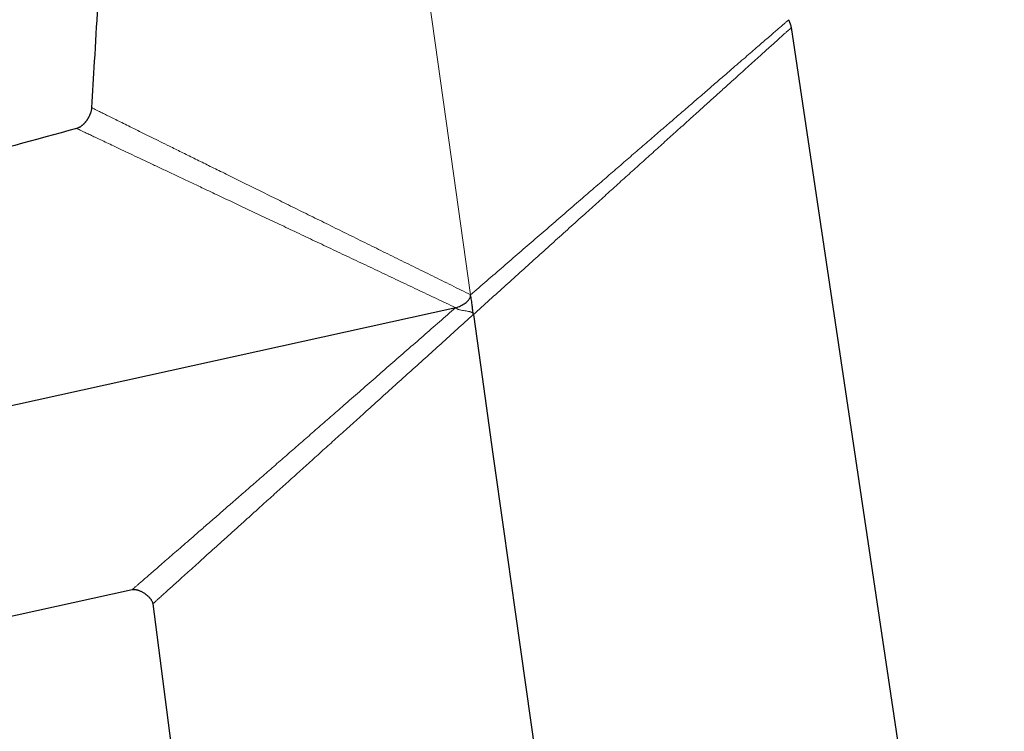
# Model space of a CAD drawing. Header units: millimetres. Extents: x 8 to 549, y 12 to 450.
# Tile 13 of 171: x 99 to 173, y 343 to 396. Entities that reach past the tile are written whole.
import ezdxf

# ---------------------------------------------------------------- set-up
doc = ezdxf.new("R2010")
doc.units = ezdxf.units.MM

msp = doc.modelspace()

# ---------------------------------------------------------------- linework, layer by layer
at = {"color": 7, "linetype": 'Continuous', "lineweight": 30}
for p, q in [((173.442, 288.479), (157.45, 395.8)), ((64.076, 343.873), (107.942, 353.551)), ((109.481, 352.473), (117.827, 288.313))]:
    msp.add_line(p, q, dxfattribs=at)
at = {"color": 252, "linetype": 'Continuous', "lineweight": 0, "flags": 128}
msp.add_lwpolyline([(133.352, 375.712), (131.519, 388.76), (129.836, 400.75)], dxfattribs=at)
at = {"color": 7, "linetype": 'Continuous', "lineweight": 30, "flags": 128}
for points in [[(46.393, 355.814), (89.309, 365.279), (132.234, 374.743)], [(133.559, 374.226), (134.216, 369.555), (135.034, 363.731), (135.853, 357.907), (136.676, 352.058), (137.499, 346.21), (138.196, 341.256)]]:
    msp.add_lwpolyline(points, dxfattribs=at)
at = {"color": 7, "linetype": 'Continuous', "lineweight": 30}
for points, knots in [([(105.327, 397.393), (105.247, 396.013), (105.099, 393.474), (104.952, 390.935), (104.885, 389.777)], [0, 0, 0, 0, 0.543592, 1, 1, 1, 1]), ([(157.449, 395.801), (157.445, 395.825), (157.437, 395.873), (157.42, 395.941), (157.401, 396.007), (157.38, 396.069), (157.356, 396.134), (157.33, 396.2), (157.303, 396.267), (157.278, 396.332), (157.262, 396.374), (157.254, 396.394)], [0, 0, 0, 0, 0.117231, 0.23006, 0.338984, 0.444243, 0.545915, 0.667929, 0.784221, 0.894766, 1, 1, 1, 1]), ([(104.885, 389.777), (104.883, 389.747), (104.878, 389.688), (104.863, 389.6), (104.843, 389.515), (104.819, 389.432), (104.793, 389.353), (104.765, 389.279), (104.735, 389.209), (104.703, 389.141), (104.671, 389.076), (104.637, 389.014), (104.605, 388.96), (104.575, 388.911), (104.546, 388.867), (104.52, 388.827), (104.492, 388.789), (104.465, 388.752), (104.438, 388.717), (104.416, 388.69), (104.4, 388.671), (104.39, 388.658), (104.379, 388.646), (104.369, 388.635), (104.359, 388.623), (104.345, 388.608), (104.327, 388.587), (104.303, 388.562), (104.274, 388.532), (104.239, 388.499), (104.199, 388.463), (104.154, 388.424), (104.102, 388.384), (104.045, 388.343), (103.988, 388.307), (103.932, 388.276), (103.878, 388.251), (103.821, 388.228), (103.781, 388.216), (103.761, 388.21)], [0, 0, 0, 0, 0.044182, 0.088224, 0.131679, 0.174141, 0.215256, 0.25472, 0.292285, 0.327749, 0.365504, 0.400131, 0.431509, 0.459594, 0.485244, 0.50882, 0.530309, 0.555241, 0.576687, 0.596662, 0.605075, 0.613862, 0.621809, 0.62887, 0.6358, 0.645191, 0.659085, 0.676349, 0.696902, 0.720636, 0.747407, 0.777037, 0.809304, 0.843945, 0.880656, 0.909353, 0.938889, 0.969138, 1, 1, 1, 1]), ([(103.762, 388.21), (97.555, 386.524), (84.97, 383.106), (66.008, 377.957), (47.203, 372.849), (34.775, 369.474), (28.725, 367.831)], [0, 0, 0, 0, 0.248165, 0.503134, 0.758103, 1, 1, 1, 1]), ([(132.235, 374.738), (132.298, 374.756), (132.424, 374.792), (132.604, 374.873), (132.777, 374.967), (132.941, 375.076), (133.094, 375.201), (133.207, 375.321), (133.282, 375.43), (133.326, 375.518), (133.356, 375.614), (133.353, 375.68), (133.352, 375.712)], [0, 0, 0, 0, 0.125023, 0.250079, 0.375149, 0.500216, 0.625251, 0.750214, 0.812743, 0.875221, 0.93765, 1, 1, 1, 1]), ([(133.552, 374.225), (133.546, 374.28), (133.536, 374.391), (133.51, 374.611), (133.483, 374.845), (133.451, 375.093), (133.421, 375.3), (133.392, 375.472), (133.366, 375.609), (133.351, 375.677), (133.344, 375.711)], [0, 0, 0, 0, 0.1107713, 0.2215486, 0.443159, 0.5822139, 0.7213105, 0.8605954, 0.9302982, 1, 1, 1, 1]), ([(107.942, 353.551), (107.959, 353.554), (107.994, 353.56), (108.046, 353.564), (108.101, 353.563), (108.158, 353.558), (108.214, 353.55), (108.264, 353.539), (108.308, 353.529), (108.348, 353.517), (108.387, 353.505), (108.44, 353.487), (108.508, 353.46), (108.59, 353.423), (108.675, 353.379), (108.761, 353.329), (108.846, 353.275), (108.928, 353.218), (109.004, 353.158), (109.076, 353.097), (109.143, 353.035), (109.198, 352.979), (109.244, 352.926), (109.286, 352.877), (109.327, 352.822), (109.369, 352.761), (109.407, 352.694), (109.433, 352.639), (109.449, 352.599), (109.458, 352.574), (109.466, 352.549), (109.472, 352.524), (109.478, 352.498), (109.48, 352.481), (109.481, 352.473)], [0, 0, 0, 0, 0.026388, 0.052342, 0.077571, 0.108421, 0.136886, 0.162397, 0.184491, 0.204066, 0.224333, 0.245471, 0.287246, 0.331985, 0.379561, 0.429681, 0.480052, 0.529531, 0.577799, 0.624578, 0.669628, 0.712882, 0.741854, 0.773823, 0.808396, 0.84508, 0.883276, 0.922291, 0.935356, 0.948405, 0.961412, 0.974358, 0.987224, 1, 1, 1, 1])]:
    msp.add_open_spline(points, degree=3, knots=knots, dxfattribs=at)
at = {"color": 252, "linetype": 'Continuous', "lineweight": 0}
for points, knots in [([(133.352, 375.713), (133.761, 376.066), (134.576, 376.77), (135.794, 377.823), (137.003, 378.869), (138.205, 379.908), (139.398, 380.94), (140.583, 381.964), (141.709, 382.938), (142.773, 383.858), (143.774, 384.723), (144.755, 385.572), (145.716, 386.403), (146.654, 387.214), (147.57, 388.006), (148.463, 388.779), (149.333, 389.532), (150.178, 390.263), (150.994, 390.969), (151.776, 391.646), (152.469, 392.245), (153.079, 392.773), (153.614, 393.236), (154.12, 393.674), (154.595, 394.085), (155.038, 394.468), (155.445, 394.821), (155.814, 395.14), (156.142, 395.424), (156.43, 395.674), (156.677, 395.888), (156.883, 396.066), (157.044, 396.205), (157.163, 396.309), (157.233, 396.369), (157.262, 396.394), (157.255, 396.388), (157.254, 396.387)], [0, 0, 0, 0, 0.03576, 0.071353, 0.106836, 0.14227, 0.177718, 0.213247, 0.248924, 0.280207, 0.311421, 0.342533, 0.37351, 0.404383, 0.435245, 0.466151, 0.497164, 0.528372, 0.559726, 0.591094, 0.622354, 0.647279, 0.672214, 0.697188, 0.722239, 0.747408, 0.772549, 0.797527, 0.822399, 0.847225, 0.872069, 0.897039, 0.922142, 0.9473, 0.972437, 0.997477, 1, 1, 1, 1]), ([(133.564, 374.226), (133.97, 374.593), (134.781, 375.326), (135.995, 376.423), (137.203, 377.514), (138.403, 378.598), (139.593, 379.673), (140.769, 380.735), (141.881, 381.739), (142.93, 382.687), (143.919, 383.581), (144.896, 384.463), (145.858, 385.333), (146.804, 386.187), (147.729, 387.022), (148.629, 387.835), (149.502, 388.623), (150.345, 389.385), (151.158, 390.119), (151.938, 390.823), (152.631, 391.45), (153.244, 392.003), (153.781, 392.489), (154.29, 392.948), (154.766, 393.378), (155.21, 393.779), (155.618, 394.148), (155.991, 394.484), (156.325, 394.786), (156.619, 395.051), (156.869, 395.277), (157.076, 395.464), (157.239, 395.611), (157.359, 395.719), (157.428, 395.782), (157.456, 395.807), (157.449, 395.801), (157.448, 395.8)], [0, 0, 0, 0, 0.035817, 0.071613, 0.10737, 0.14307, 0.178696, 0.214233, 0.249665, 0.280618, 0.3116, 0.342658, 0.373844, 0.405132, 0.436418, 0.467651, 0.498781, 0.529895, 0.561083, 0.592313, 0.623556, 0.648549, 0.673533, 0.698505, 0.723469, 0.748429, 0.773455, 0.798555, 0.823659, 0.848702, 0.873621, 0.898488, 0.923417, 0.948405, 0.973455, 0.998571, 1, 1, 1, 1]), ([(133.352, 375.712), (132.872, 375.95), (131.914, 376.422), (130.485, 377.128), (129.068, 377.827), (127.663, 378.521), (126.27, 379.209), (124.889, 379.89), (123.52, 380.566), (122.164, 381.236), (120.824, 381.898), (119.507, 382.548), (118.219, 383.185), (116.963, 383.805), (115.741, 384.409), (114.603, 384.971), (113.546, 385.493), (112.568, 385.976), (111.627, 386.441), (110.79, 386.855), (110.049, 387.221), (109.398, 387.543), (108.78, 387.849), (108.197, 388.137), (107.652, 388.407), (107.147, 388.657), (106.688, 388.884), (106.276, 389.088), (105.914, 389.267), (105.603, 389.422), (105.345, 389.549), (105.143, 389.649), (104.996, 389.722), (104.911, 389.764), (104.876, 389.782), (104.886, 389.777), (104.886, 389.777)], [0, 0, 0, 0, 0.035763, 0.071355, 0.106822, 0.142213, 0.177578, 0.212966, 0.24843, 0.28407, 0.319852, 0.35563, 0.39128, 0.426819, 0.46232, 0.497855, 0.52909, 0.560453, 0.591836, 0.623139, 0.648097, 0.673027, 0.697974, 0.722987, 0.748121, 0.773293, 0.798388, 0.823431, 0.848452, 0.873484, 0.898584, 0.923741, 0.948903, 0.974017, 0.999035, 1, 1, 1, 1]), ([(103.762, 388.21), (103.767, 388.207), (103.777, 388.202), (103.868, 388.16), (104.011, 388.092), (104.213, 387.997), (104.47, 387.875), (104.782, 387.728), (105.146, 387.556), (105.559, 387.361), (106.019, 387.144), (106.542, 386.897), (107.131, 386.619), (107.787, 386.308), (108.487, 385.978), (109.229, 385.627), (110.006, 385.26), (110.813, 384.879), (111.647, 384.485), (112.507, 384.078), (113.478, 383.618), (114.569, 383.103), (115.786, 382.527), (117.039, 381.934), (118.325, 381.326), (119.64, 380.703), (120.978, 380.07), (122.335, 379.427), (123.709, 378.777), (125.099, 378.118), (126.503, 377.453), (127.921, 376.781), (129.351, 376.104), (130.789, 375.423), (131.753, 374.967), (132.235, 374.738)], [0, 0, 0, 0, 0.024699, 0.049791, 0.074937, 0.100077, 0.125154, 0.150202, 0.175289, 0.200403, 0.225521, 0.250616, 0.278625, 0.30654, 0.334434, 0.36237, 0.390394, 0.417975, 0.44556, 0.473093, 0.500517, 0.536006, 0.571496, 0.607061, 0.642758, 0.678546, 0.714326, 0.749998, 0.785591, 0.821214, 0.856875, 0.892579, 0.928332, 0.964138, 1, 1, 1, 1]), ([(107.942, 353.551), (107.947, 353.555), (107.957, 353.564), (108.034, 353.631), (108.157, 353.738), (108.328, 353.886), (108.546, 354.076), (108.812, 354.308), (109.123, 354.578), (109.477, 354.886), (109.87, 355.228), (110.301, 355.603), (110.767, 356.009), (111.266, 356.443), (111.796, 356.904), (112.355, 357.392), (112.991, 357.945), (113.706, 358.568), (114.505, 359.264), (115.334, 359.986), (116.191, 360.734), (117.076, 361.506), (117.988, 362.301), (118.922, 363.116), (119.877, 363.949), (120.846, 364.796), (121.829, 365.654), (122.824, 366.523), (123.878, 367.444), (124.995, 368.42), (126.175, 369.451), (127.368, 370.494), (128.572, 371.548), (129.786, 372.609), (131.007, 373.676), (131.824, 374.39), (132.233, 374.747)], [0, 0, 0, 0, 0.0247864, 0.0496809, 0.0746247, 0.0995564, 0.1244147, 0.1494514, 0.174544, 0.1996727, 0.2248108, 0.2499265, 0.2750005, 0.3000606, 0.3251335, 0.3502411, 0.3754, 0.4067754, 0.4379875, 0.4691116, 0.5002143, 0.5313967, 0.5626858, 0.5940301, 0.6253743, 0.6566246, 0.6877594, 0.7188226, 0.7498548, 0.7853641, 0.8209637, 0.8566466, 0.8924037, 0.9282237, 0.9640939, 1, 1, 1, 1]), ([(133.558, 374.226), (133.555, 374.241), (133.548, 374.271), (133.518, 374.326), (133.459, 374.378), (133.375, 374.417), (133.257, 374.454), (133.106, 374.481), (132.923, 374.506), (132.74, 374.532), (132.589, 374.562), (132.471, 374.597), (132.386, 374.632), (132.305, 374.677), (132.26, 374.72), (132.238, 374.741)], [0, 0, 0, 0, 0.0312429, 0.0624343, 0.1246693, 0.1870946, 0.2496297, 0.374691, 0.499803, 0.6249088, 0.7499963, 0.8125255, 0.8750396, 0.9376778, 1, 1, 1, 1]), ([(109.482, 352.473), (109.486, 352.477), (109.495, 352.485), (109.569, 352.552), (109.689, 352.66), (109.857, 352.812), (110.072, 353.006), (110.333, 353.242), (110.639, 353.518), (110.986, 353.832), (111.373, 354.181), (111.798, 354.565), (112.258, 354.98), (112.75, 355.425), (113.274, 355.898), (113.828, 356.399), (114.458, 356.967), (115.167, 357.608), (115.96, 358.324), (116.782, 359.067), (117.634, 359.836), (118.513, 360.631), (119.418, 361.449), (120.346, 362.288), (121.294, 363.144), (122.257, 364.014), (123.233, 364.896), (124.221, 365.788), (125.268, 366.734), (126.376, 367.736), (127.548, 368.795), (128.732, 369.865), (129.927, 370.945), (131.132, 372.033), (132.342, 373.127), (133.153, 373.859), (133.558, 374.226)], [0, 0, 0, 0, 0.024048, 0.049174, 0.074348, 0.099507, 0.124587, 0.149639, 0.174746, 0.199889, 0.225041, 0.250171, 0.275253, 0.300314, 0.325385, 0.350495, 0.375664, 0.407055, 0.438274, 0.4694, 0.500499, 0.531678, 0.562961, 0.594296, 0.625625, 0.656855, 0.68797, 0.719013, 0.750026, 0.785513, 0.82109, 0.85675, 0.892483, 0.928278, 0.964122, 1, 1, 1, 1])]:
    msp.add_open_spline(points, degree=3, knots=knots, dxfattribs=at)

doc.saveas('drawing.dxf')
